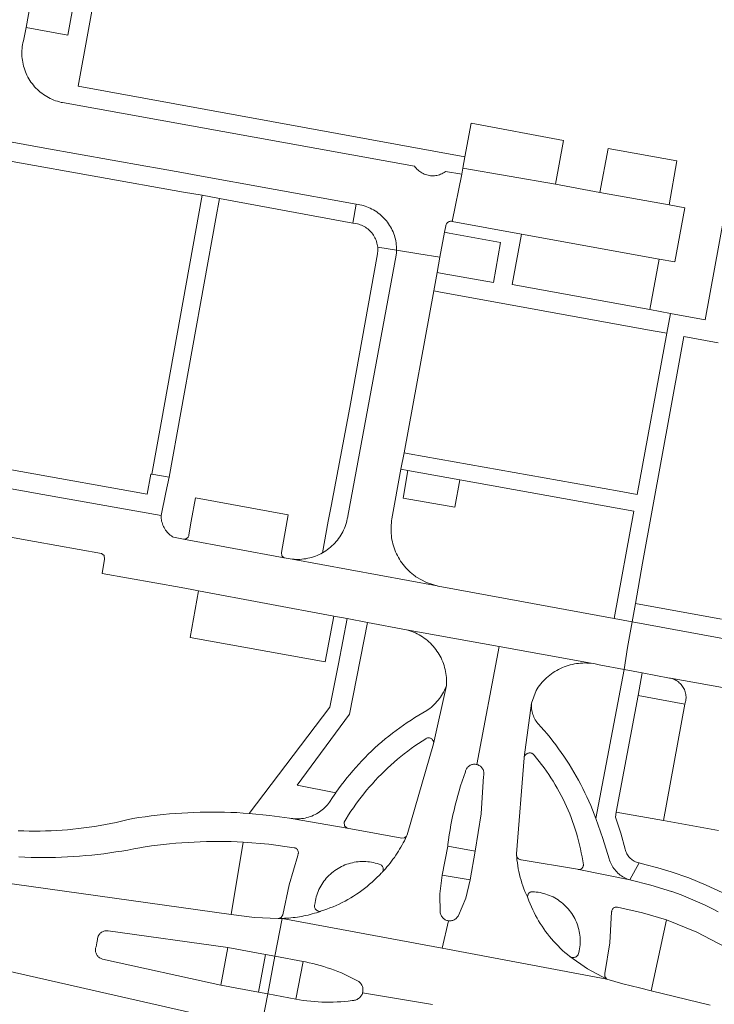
# Model space of a CAD drawing. Extents: x 146402 to 164798, y 455483 to 464134.
# Tile 223 of 256: x 157350 to 157423, y 459828 to 459930. Entities that reach past the tile are written whole.
import ezdxf

# ---------------------------------------------------------------- set-up
doc = ezdxf.new("R2010")
doc.units = 0
doc.header["$LTSCALE"] = 0.2
for name, color, linetype, lineweight in [('B-XX-VH-VERHARDING_ASFALT-GV', 252, 'CONTINUOUS', 18), ('B-XX-VH-VERHARDING_BETONSTRAATSTEEN-GV', 252, 'CONTINUOUS', 18), ('B-XX-VH-VERHARDING_TEGEL-GV', 252, 'CONTINUOUS', 18)]:
    doc.layers.add(name, color=color, linetype=linetype, lineweight=lineweight)

msp = doc.modelspace()

# ---------------------------------------------------------------- linework, layer by layer
at = {"layer": 'B-XX-VH-VERHARDING_ASFALT-GV'}
for points in [[(157400.08, 459865.124), (157390.42, 459866.88), (157390.565, 459866.84), (157390.767, 459866.778), (157390.966, 459866.708), (157391.163, 459866.63), (157391.356, 459866.545), (157391.547, 459866.453), (157391.734, 459866.353), (157391.916, 459866.247), (157392.095, 459866.133), (157392.269, 459866.014), (157392.439, 459865.887), (157392.604, 459865.754), (157392.763, 459865.615), (157392.917, 459865.471), (157393.066, 459865.32), (157393.209, 459865.164), (157393.345, 459865.003), (157393.476, 459864.836), (157393.6, 459864.665), (157393.718, 459864.489), (157393.829, 459864.309), (157393.933, 459864.125), (157394.03, 459863.937), (157394.12, 459863.745), (157394.202, 459863.551), (157394.277, 459863.353), (157394.345, 459863.152), (157394.405, 459862.95), (157394.457, 459862.745), (157394.501, 459862.538), (157394.538, 459862.329), (157394.566, 459862.12), (157394.587, 459861.909), (157394.6, 459861.698), (157394.604, 459861.487), (157394.601, 459861.275), (157394.59, 459861.064), (157393.25, 459854.97), (157390.503, 459845.505), (157390.464, 459845.424), (157390.424, 459845.343), (157390.315, 459845.114), (157390.202, 459844.887), (157390.085, 459844.662), (157389.965, 459844.44), (157389.84, 459844.219), (157389.711, 459844), (157389.579, 459843.784), (157389.443, 459843.57), (157389.303, 459843.359), (157389.159, 459843.15), (157389.012, 459842.944), (157388.862, 459842.74), (157388.707, 459842.539), (157388.549, 459842.341), (157388.388, 459842.145), (157388.223, 459841.953), (157388.055, 459841.763), (157387.923, 459841.628), (157387.884, 459841.576), (157387.834, 459841.523), (157387.595, 459841.274), (157387.35, 459841.031), (157387.099, 459840.793), (157386.843, 459840.562), (157386.582, 459840.336), (157386.315, 459840.116), (157386.043, 459839.903), (157385.767, 459839.696), (157385.486, 459839.496), (157385.2, 459839.302), (157384.91, 459839.114), (157384.615, 459838.934), (157384.317, 459838.76), (157384.015, 459838.594), (157383.708, 459838.434), (157383.398, 459838.282), (157383.085, 459838.136), (157382.769, 459837.998), (157382.449, 459837.868), (157382.126, 459837.745), (157381.801, 459837.629), (157381.473, 459837.521), (157381.464, 459837.519), (157381.258, 459837.447), (157381.041, 459837.378), (157380.824, 459837.312), (157380.605, 459837.249), (157380.385, 459837.191), (157380.164, 459837.136), (157379.942, 459837.085), (157379.72, 459837.038), (157379.496, 459836.995), (157379.272, 459836.956), (157379.048, 459836.92), (157378.822, 459836.889), (157378.597, 459836.862), (157378.37, 459836.838), (157378.144, 459836.818), (157377.917, 459836.803), (157377.689, 459836.791), (157377.462, 459836.783), (157394.154, 459833.664), (157394.804, 459836.533), (157394.715, 459836.55), (157394.629, 459836.574), (157394.545, 459836.606), (157394.464, 459836.645), (157394.387, 459836.691), (157394.315, 459836.744), (157394.247, 459836.802), (157394.185, 459836.867), (157394.13, 459836.937), (157394.08, 459837.012), (157394.038, 459837.091), (157394.002, 459837.174), (157393.974, 459837.259), (157393.954, 459837.346), (157393.901, 459839.331), (157394.161, 459841.3), (157394.731, 459844.31), (157394.75, 459844.474), (157394.817, 459844.992), (157394.891, 459845.509), (157394.973, 459846.025), (157395.064, 459846.54), (157395.162, 459847.053), (157395.268, 459847.565), (157395.381, 459848.075), (157395.503, 459848.583), (157395.632, 459849.089), (157395.769, 459849.594), (157395.914, 459850.096), (157396.066, 459850.595), (157396.226, 459851.093), (157396.394, 459851.588), (157396.569, 459852.08), (157396.587, 459852.153), (157396.615, 459852.237), (157396.651, 459852.317), (157396.694, 459852.395), (157396.743, 459852.468), (157396.799, 459852.536), (157396.861, 459852.599), (157396.928, 459852.656), (157397.001, 459852.707), (157397.077, 459852.751), (157397.157, 459852.788), (157397.241, 459852.817), (157397.326, 459852.839), (157397.413, 459852.853), (157397.501, 459852.859), (157397.59, 459852.857), (157397.677, 459852.847), (157397.764, 459852.829)], [(157409.673, 459863.38), (157400.08, 459865.124), (157397.764, 459852.829), (157397.824, 459852.812), (157397.907, 459852.781), (157397.986, 459852.742), (157398.062, 459852.697), (157398.133, 459852.645), (157398.2, 459852.587), (157398.26, 459852.522), (157398.315, 459852.453), (157398.363, 459852.379), (157398.405, 459852.301), (157398.439, 459852.22), (157398.466, 459852.135), (157398.484, 459852.049), (157398.495, 459851.962), (157398.499, 459851.873), (157398.494, 459851.785), (157398.481, 459851.698), (157398.46, 459851.612), (157398.208, 459847.686), (157397.6, 459843.8), (157397.059, 459840.81), (157396.627, 459838.892), (157395.843, 459837.089), (157395.84, 459837.084), (157395.797, 459837.005), (157395.748, 459836.931), (157395.691, 459836.861), (157395.629, 459836.797), (157395.562, 459836.738), (157395.489, 459836.686), (157395.412, 459836.641), (157395.331, 459836.602), (157395.247, 459836.571), (157395.161, 459836.548), (157395.073, 459836.532), (157394.984, 459836.525), (157394.894, 459836.525), (157394.804, 459836.533), (157394.154, 459833.664), (157411.299, 459830.46), (157409.312, 459831.53), (157407.454, 459832.81), (157407.201, 459833.016), (157406.949, 459833.231), (157406.702, 459833.452), (157406.461, 459833.679), (157406.226, 459833.912), (157405.996, 459834.15), (157405.772, 459834.394), (157405.554, 459834.643), (157405.342, 459834.897), (157405.136, 459835.157), (157404.937, 459835.421), (157404.744, 459835.69), (157404.558, 459835.964), (157404.378, 459836.242), (157404.205, 459836.524), (157404.039, 459836.81), (157403.88, 459837.1), (157403.727, 459837.394), (157403.583, 459837.692), (157403.445, 459837.993), (157403.315, 459838.297), (157403.192, 459838.605), (157403.076, 459838.915), (157403.027, 459839.018), (157402.899, 459839.3), (157402.778, 459839.585), (157402.664, 459839.874), (157402.558, 459840.165), (157402.459, 459840.459), (157402.368, 459840.756), (157402.285, 459841.054), (157402.209, 459841.355), (157402.141, 459841.657), (157402.081, 459841.962), (157402.029, 459842.267), (157401.985, 459842.574), (157401.949, 459842.882), (157401.92, 459843.191), (157401.915, 459843.274), (157401.906, 459843.307), (157401.896, 459843.371), (157401.894, 459843.436), (157401.9, 459843.5), (157402.7, 459853.54), (157402.709, 459853.606), (157403.462, 459859.224), (157403.938, 459860.554), (157404.041, 459860.717), (157404.164, 459860.898), (157404.294, 459861.073), (157404.43, 459861.245), (157404.572, 459861.411), (157404.72, 459861.571), (157404.874, 459861.726), (157405.033, 459861.876), (157405.198, 459862.019), (157405.368, 459862.157), (157405.543, 459862.288), (157405.722, 459862.412), (157405.906, 459862.53), (157406.094, 459862.641), (157406.286, 459862.745), (157406.482, 459862.842), (157406.681, 459862.932), (157406.883, 459863.014), (157407.089, 459863.089), (157407.296, 459863.156), (157407.507, 459863.216), (157407.719, 459863.268), (157407.933, 459863.312), (157408.148, 459863.349), (157408.365, 459863.377), (157408.582, 459863.398), (157408.8, 459863.41), (157409.019, 459863.415), (157409.237, 459863.411), (157409.455, 459863.4)], [(157393.25, 459854.97), (157394.59, 459861.064), (157394.547, 459860.947), (157394.47, 459860.758), (157394.386, 459860.572), (157394.295, 459860.39), (157394.197, 459860.211), (157394.092, 459860.037), (157393.98, 459859.866), (157393.861, 459859.7), (157393.736, 459859.539), (157393.605, 459859.383), (157393.468, 459859.232), (157393.324, 459859.087), (157393.176, 459858.947), (157393.022, 459858.813), (157392.863, 459858.686), (157392.699, 459858.565), (157392.53, 459858.45), (157392.116, 459858.215), (157391.705, 459857.973), (157391.299, 459857.724), (157390.898, 459857.468), (157390.5, 459857.206), (157390.107, 459856.937), (157389.718, 459856.661), (157389.334, 459856.379), (157388.955, 459856.091), (157388.581, 459855.796), (157388.212, 459855.495), (157387.848, 459855.188), (157387.489, 459854.875), (157387.136, 459854.556), (157386.788, 459854.23), (157386.445, 459853.899), (157386.108, 459853.563), (157385.777, 459853.22), (157385.451, 459852.873), (157385.132, 459852.52), (157384.818, 459852.161), (157384.511, 459851.797), (157384.209, 459851.429), (157383.914, 459851.055), (157383.625, 459850.676), (157383.343, 459850.292), (157383.067, 459849.904), (157383.048, 459849.877), (157382.714, 459849.387), (157382.39, 459848.89), (157382.289, 459848.756), (157382.173, 459848.615), (157382.051, 459848.479), (157381.923, 459848.349), (157381.789, 459848.224), (157381.65, 459848.105), (157381.506, 459847.993), (157381.358, 459847.887), (157381.204, 459847.788), (157381.047, 459847.695), (157380.886, 459847.609), (157380.721, 459847.531), (157380.552, 459847.46), (157380.381, 459847.396), (157380.207, 459847.34), (157380.031, 459847.291), (157379.853, 459847.25), (157379.674, 459847.217), (157379.493, 459847.192), (157379.311, 459847.175), (157379.128, 459847.166), (157378.946, 459847.165), (157378.763, 459847.172), (157378.581, 459847.187), (157378.4, 459847.209), (157384.224, 459846.197), (157383.958, 459846.452), (157383.921, 459846.819), (157384.14, 459847.18), (157384.384, 459847.566), (157384.634, 459847.947), (157384.891, 459848.324), (157385.155, 459848.697), (157385.424, 459849.065), (157385.701, 459849.428), (157385.983, 459849.786), (157386.272, 459850.139), (157386.567, 459850.487), (157386.869, 459850.83), (157387.176, 459851.167), (157387.488, 459851.499), (157387.807, 459851.825), (157388.132, 459852.146), (157388.462, 459852.461), (157388.797, 459852.771), (157389.138, 459853.074), (157389.484, 459853.371), (157389.835, 459853.662), (157390.191, 459853.947), (157390.553, 459854.226), (157390.919, 459854.498), (157391.29, 459854.764), (157391.665, 459855.023), (157392.045, 459855.276), (157392.429, 459855.522), (157392.443, 459855.531), (157392.5, 459855.562), (157392.561, 459855.585), (157392.625, 459855.602), (157392.69, 459855.61), (157392.755, 459855.61), (157392.82, 459855.602), (157392.884, 459855.587), (157392.945, 459855.563), (157393.003, 459855.533), (157393.056, 459855.496), (157393.105, 459855.452), (157393.148, 459855.403), (157393.185, 459855.349), (157393.215, 459855.291), (157393.238, 459855.229), (157393.253, 459855.165), (157393.26, 459855.1), (157393.259, 459855.035)], [(157403.452, 459859.073), (157403.462, 459859.224), (157402.709, 459853.606), (157402.746, 459853.703), (157402.777, 459853.763), (157402.815, 459853.818), (157402.859, 459853.869), (157402.91, 459853.915), (157402.965, 459853.954), (157403.024, 459853.986), (157403.087, 459854.011), (157403.152, 459854.028), (157403.219, 459854.038), (157403.287, 459854.04), (157403.354, 459854.033), (157403.42, 459854.019), (157403.484, 459853.997), (157403.545, 459853.968), (157403.602, 459853.931), (157403.654, 459853.889), (157403.701, 459853.84), (157403.723, 459853.814), (157403.995, 459853.489), (157404.26, 459853.159), (157404.52, 459852.824), (157404.773, 459852.485), (157405.019, 459852.14), (157405.259, 459851.791), (157405.492, 459851.438), (157405.719, 459851.08), (157405.938, 459850.718), (157406.151, 459850.351), (157406.357, 459849.981), (157406.556, 459849.607), (157406.748, 459849.23), (157406.932, 459848.848), (157407.11, 459848.464), (157407.28, 459848.076), (157407.443, 459847.685), (157407.598, 459847.291), (157407.746, 459846.894), (157407.886, 459846.494), (157408.019, 459846.092), (157408.144, 459845.687), (157408.262, 459845.28), (157408.371, 459844.871), (157408.473, 459844.46), (157408.567, 459844.047), (157408.654, 459843.633), (157408.733, 459843.216), (157408.803, 459842.799), (157408.866, 459842.38), (157408.867, 459842.37), (157408.868, 459842.31), (157408.861, 459842.25), (157408.846, 459842.192), (157408.823, 459842.136), (157408.793, 459842.084), (157408.757, 459842.036), (157408.714, 459841.993), (157408.667, 459841.957), (157408.615, 459841.926), (157408.559, 459841.903), (157408.501, 459841.888), (157408.441, 459841.881), (157408.395, 459841.88), (157413.714, 459840.798), (157413.567, 459840.847), (157413.417, 459840.906), (157413.27, 459840.972), (157413.127, 459841.045), (157412.987, 459841.126), (157412.851, 459841.213), (157412.72, 459841.306), (157412.594, 459841.407), (157412.473, 459841.513), (157412.357, 459841.625), (157412.247, 459841.743), (157412.143, 459841.866), (157412.045, 459841.994), (157411.954, 459842.127), (157411.869, 459842.264), (157411.791, 459842.405), (157411.721, 459842.55), (157411.657, 459842.698), (157411.601, 459842.849), (157411.553, 459843.003), (157410.904, 459845.114), (157410.18, 459847.2), (157410.008, 459847.656), (157409.829, 459848.109), (157409.642, 459848.559), (157409.448, 459849.006), (157409.247, 459849.45), (157409.038, 459849.89), (157408.823, 459850.327), (157408.6, 459850.76), (157408.37, 459851.19), (157408.133, 459851.615), (157407.889, 459852.037), (157407.638, 459852.455), (157407.38, 459852.868), (157407.116, 459853.278), (157406.844, 459853.683), (157406.567, 459854.083), (157406.282, 459854.479), (157405.992, 459854.87), (157405.694, 459855.256), (157405.391, 459855.637), (157405.081, 459856.013), (157404.766, 459856.384), (157404.444, 459856.75), (157404.192, 459857.028), (157404.118, 459857.113), (157404.023, 459857.232), (157403.936, 459857.355), (157403.855, 459857.483), (157403.781, 459857.614), (157403.713, 459857.75), (157403.654, 459857.889), (157403.601, 459858.031), (157403.556, 459858.175), (157403.519, 459858.322), (157403.49, 459858.47), (157403.468, 459858.62), (157403.455, 459858.771), (157403.449, 459858.922)], [(157397.6, 459843.8), (157394.731, 459844.31), (157394.161, 459841.3), (157397.059, 459840.81)], [(157375.73, 459833.03), (157371.79, 459833.74), (157371.06, 459829.82), (157374.98, 459829.09)], [(157379.648, 459832.292), (157376.71, 459832.84), (157375.96, 459828.91), (157378.88, 459828.351)]]:
    msp.add_lwpolyline(points, close=True, dxfattribs=at)
for points in [[(157350.008, 459843.198), (157350.642, 459843.17), (157351.275, 459843.15), (157351.909, 459843.137), (157352.543, 459843.133), (157353.177, 459843.137), (157353.811, 459843.149), (157354.445, 459843.169), (157355.078, 459843.197), (157355.711, 459843.233), (157356.343, 459843.277), (157356.975, 459843.329), (157357.606, 459843.389), (157358.237, 459843.456), (157358.866, 459843.532), (157359.495, 459843.616), (157360.122, 459843.707), (157360.748, 459843.807), (157361.373, 459843.914), (157361.996, 459844.03), (157362.618, 459844.153), (157362.75, 459844.18), (157363.188, 459844.247), (157363.823, 459844.337), (157364.458, 459844.42), (157365.094, 459844.494), (157365.731, 459844.56), (157366.369, 459844.619), (157367.008, 459844.669), (157367.647, 459844.712), (157368.286, 459844.746), (157368.927, 459844.773), (157369.567, 459844.791), (157370.207, 459844.802), (157370.848, 459844.804), (157371.488, 459844.799), (157372.129, 459844.785), (157372.769, 459844.764), (157373.409, 459844.734), (157376.072, 459844.514), (157378.72, 459844.157), (157378.748, 459844.15), (157378.811, 459844.128), (157378.87, 459844.099), (157378.926, 459844.062), (157378.977, 459844.02), (157379.023, 459843.971), (157379.062, 459843.917), (157379.095, 459843.859), (157379.12, 459843.798), (157379.138, 459843.734), (157379.148, 459843.668), (157379.151, 459843.602), (157379.145, 459843.535), (157379.131, 459843.47), (157379.11, 459843.407), (157379.081, 459843.347), (157378.204, 459840.276), (157377.515, 459837.158), (157377.358, 459836.88), (157377.055, 459836.779), (157377.259, 459836.779), (157377.462, 459836.783), (157377.689, 459836.791), (157377.917, 459836.803), (157378.144, 459836.818), (157378.37, 459836.838), (157378.597, 459836.862), (157378.822, 459836.889), (157379.048, 459836.92), (157379.272, 459836.956), (157379.496, 459836.995), (157379.72, 459837.038), (157379.942, 459837.085), (157380.164, 459837.136), (157380.385, 459837.191), (157380.605, 459837.249), (157380.824, 459837.312), (157381.041, 459837.378), (157381.258, 459837.447), (157381.464, 459837.519), (157381.42, 459837.515), (157381.354, 459837.514), (157381.288, 459837.521), (157381.224, 459837.537), (157381.163, 459837.56), (157381.104, 459837.59), (157381.049, 459837.627), (157381, 459837.67), (157380.956, 459837.72), (157380.918, 459837.773), (157380.887, 459837.832), (157380.864, 459837.893), (157380.848, 459837.957), (157380.84, 459838.023), (157380.839, 459838.089), (157380.847, 459838.154), (157380.863, 459838.218), (157380.865, 459838.238), (157380.893, 459838.438), (157380.928, 459838.636), (157380.971, 459838.833), (157381.022, 459839.028), (157381.081, 459839.22), (157381.147, 459839.411), (157381.221, 459839.598), (157381.302, 459839.782), (157381.39, 459839.964), (157381.486, 459840.141), (157381.588, 459840.314), (157381.697, 459840.483), (157381.813, 459840.648), (157381.935, 459840.808), (157382.064, 459840.963), (157382.199, 459841.113), (157382.339, 459841.257), (157382.485, 459841.396), (157382.637, 459841.528), (157382.793, 459841.655), (157382.955, 459841.775), (157383.121, 459841.889), (157383.292, 459841.996), (157383.466, 459842.096), (157383.645, 459842.19), (157383.827, 459842.276), (157384.012, 459842.354), (157384.201, 459842.426), (157384.392, 459842.49), (157384.585, 459842.546), (157384.781, 459842.594), (157384.978, 459842.635), (157385.177, 459842.667), (157385.376, 459842.692), (157385.577, 459842.709), (157385.778, 459842.718), (157385.98, 459842.719), (157386.181, 459842.712), (157386.382, 459842.697), (157386.582, 459842.674), (157386.781, 459842.643), (157386.979, 459842.604), (157387.174, 459842.557), (157387.368, 459842.503), (157387.56, 459842.441), (157387.749, 459842.371), (157387.76, 459842.364), (157387.813, 459842.327), (157387.861, 459842.284), (157387.903, 459842.235), (157387.939, 459842.181), (157387.968, 459842.123), (157387.99, 459842.062), (157388.004, 459841.999), (157388.01, 459841.934), (157388.008, 459841.87), (157387.998, 459841.806), (157387.981, 459841.743), (157387.955, 459841.684), (157387.923, 459841.628), (157388.055, 459841.763), (157388.223, 459841.953), (157388.388, 459842.145), (157388.549, 459842.341), (157388.707, 459842.539), (157388.862, 459842.74), (157389.012, 459842.944), (157389.159, 459843.15), (157389.303, 459843.359), (157389.443, 459843.57), (157389.579, 459843.784), (157389.711, 459844), (157389.84, 459844.219), (157389.965, 459844.44), (157390.085, 459844.662), (157390.202, 459844.887), (157390.315, 459845.114), (157390.424, 459845.343), (157390.205, 459845.174), (157389.93, 459845.147), (157384.224, 459846.197), (157378.4, 459847.209), (157378.22, 459847.24), (157376.125, 459847.527), (157374.02, 459847.729), (157373.381, 459847.773), (157372.742, 459847.808), (157372.102, 459847.836), (157371.462, 459847.856), (157370.822, 459847.868), (157370.182, 459847.871), (157369.542, 459847.867), (157368.902, 459847.855), (157368.262, 459847.834), (157367.622, 459847.806), (157366.983, 459847.77), (157366.344, 459847.726), (157365.706, 459847.674), (157365.069, 459847.613), (157364.432, 459847.545), (157363.797, 459847.469), (157363.162, 459847.385), (157362.528, 459847.293), (157361.896, 459847.193), (157361.75, 459847.169), (157361.259, 459847.046), (157360.704, 459846.915), (157360.148, 459846.791), (157359.589, 459846.676), (157359.029, 459846.568), (157358.467, 459846.468), (157357.905, 459846.376), (157357.34, 459846.291), (157356.775, 459846.215), (157356.209, 459846.147), (157355.642, 459846.086), (157355.074, 459846.034), (157354.505, 459845.99), (157353.936, 459845.953), (157353.366, 459845.924), (157352.796, 459845.904), (157352.226, 459845.891), (157351.656, 459845.887), (157351.085, 459845.891), (157350.515, 459845.902), (157349.945, 459845.922)], [(157422.931, 459837.484), (157422.461, 459837.727), (157421.987, 459837.963), (157421.509, 459838.192), (157421.028, 459838.413), (157420.544, 459838.628), (157420.057, 459838.835), (157419.566, 459839.034), (157419.073, 459839.227), (157418.576, 459839.411), (157418.077, 459839.589), (157418.07, 459839.591), (157415.911, 459840.262), (157413.714, 459840.798), (157408.395, 459841.88), (157408.381, 459841.881), (157408.321, 459841.89), (157408.263, 459841.906), (157402.367, 459842.897), (157402.354, 459842.898), (157402.291, 459842.91), (157402.229, 459842.93), (157402.17, 459842.957), (157402.115, 459842.99), (157402.065, 459843.031), (157402.02, 459843.077), (157401.981, 459843.129), (157401.948, 459843.185), (157401.923, 459843.245), (157401.915, 459843.274), (157401.92, 459843.191), (157401.949, 459842.882), (157401.985, 459842.574), (157402.029, 459842.267), (157402.081, 459841.962), (157402.141, 459841.657), (157402.209, 459841.355), (157402.285, 459841.054), (157402.368, 459840.756), (157402.459, 459840.459), (157402.558, 459840.165), (157402.664, 459839.874), (157402.778, 459839.585), (157402.899, 459839.3), (157403.027, 459839.018), (157403.076, 459838.915), (157403.07, 459838.933), (157403.056, 459838.994), (157403.05, 459839.057), (157403.052, 459839.12), (157403.062, 459839.181), (157403.079, 459839.242), (157403.104, 459839.299), (157403.137, 459839.353), (157403.175, 459839.402), (157403.22, 459839.446), (157403.27, 459839.484), (157403.324, 459839.515), (157403.382, 459839.539), (157403.443, 459839.556), (157403.505, 459839.565), (157403.568, 459839.565), (157403.63, 459839.558), (157403.762, 459839.55), (157403.964, 459839.532), (157404.165, 459839.506), (157404.365, 459839.471), (157404.563, 459839.429), (157404.759, 459839.379), (157404.954, 459839.322), (157405.146, 459839.256), (157405.335, 459839.184), (157405.521, 459839.103), (157405.704, 459839.016), (157405.883, 459838.921), (157406.059, 459838.82), (157406.23, 459838.711), (157406.397, 459838.596), (157406.56, 459838.475), (157406.717, 459838.347), (157406.869, 459838.213), (157407.016, 459838.073), (157407.157, 459837.927), (157407.292, 459837.776), (157407.421, 459837.62), (157407.544, 459837.459), (157407.661, 459837.293), (157407.771, 459837.122), (157407.874, 459836.947), (157407.97, 459836.769), (157408.059, 459836.587), (157408.14, 459836.401), (157408.215, 459836.212), (157408.282, 459836.021), (157408.341, 459835.827), (157408.392, 459835.631), (157408.436, 459835.433), (157408.472, 459835.233), (157408.5, 459835.032), (157408.52, 459834.831), (157408.532, 459834.628), (157408.536, 459834.426), (157408.532, 459834.223), (157408.52, 459834.02), (157408.5, 459833.819), (157408.473, 459833.618), (157408.437, 459833.418), (157408.393, 459833.22), (157408.342, 459833.024), (157408.312, 459832.972), (157408.27, 459832.916), (157408.223, 459832.865), (157408.17, 459832.82), (157408.112, 459832.782), (157408.05, 459832.75), (157407.985, 459832.725), (157407.917, 459832.709), (157407.848, 459832.7), (157407.779, 459832.699), (157407.709, 459832.706), (157407.642, 459832.72), (157407.576, 459832.743), (157407.513, 459832.773), (157407.454, 459832.81), (157409.312, 459831.53), (157411.299, 459830.46), (157411.112, 459830.714), (157411.121, 459831.03), (157411.628, 459834.232), (157411.82, 459837.469), (157411.821, 459837.491), (157411.827, 459837.554), (157411.842, 459837.616), (157411.864, 459837.675), (157411.894, 459837.731), (157411.93, 459837.782), (157411.973, 459837.829), (157412.021, 459837.87), (157412.074, 459837.904), (157412.131, 459837.932), (157412.191, 459837.952), (157412.253, 459837.964), (157412.316, 459837.969), (157412.379, 459837.965), (157412.441, 459837.954), (157415.019, 459837.375), (157417.551, 459836.617), (157420.688, 459835.359), (157423.681, 459833.791)], [(157375.214, 459825), (157375.96, 459828.91), (157374.98, 459829.09), (157371.06, 459829.82), (157358.743, 459832.543), (157358.665, 459832.563), (157358.583, 459832.593), (157358.504, 459832.63), (157358.428, 459832.674), (157358.357, 459832.725), (157358.29, 459832.783), (157358.229, 459832.846), (157358.175, 459832.914), (157358.126, 459832.987), (157358.085, 459833.064), (157358.05, 459833.145), (157358.024, 459833.228), (157358.004, 459833.313), (157357.993, 459833.4), (157357.99, 459833.488), (157357.995, 459833.575), (157358.007, 459833.662), (157358.028, 459833.747), (157358.056, 459833.83), (157358.132, 459834.246), (157358.191, 459834.568), (157358.194, 459834.601), (157358.206, 459834.689), (157358.226, 459834.776), (157358.254, 459834.86), (157358.29, 459834.942), (157358.332, 459835.02), (157358.381, 459835.094), (157358.437, 459835.164), (157358.499, 459835.228), (157358.567, 459835.286), (157358.639, 459835.338), (157358.716, 459835.383), (157358.796, 459835.422), (157358.88, 459835.453), (157358.966, 459835.476), (157359.054, 459835.491), (157359.142, 459835.499), (157359.231, 459835.498), (157359.32, 459835.49), (157371.79, 459833.74), (157375.73, 459833.03), (157376.71, 459832.84), (157377.462, 459836.783), (157377.259, 459836.779), (157377.055, 459836.779), (157374.594, 459836.891), (157372.15, 459837.2), (157340.816, 459841.567)], [(157422.085, 459827.747), (157415.926, 459829.241), (157414.713, 459829.532), (157412.999, 459829.971), (157411.299, 459830.46), (157394.154, 459833.664), (157377.462, 459836.783), (157376.71, 459832.84), (157379.648, 459832.292), (157379.89, 459832.245), (157380.274, 459832.164), (157380.656, 459832.076), (157381.036, 459831.979), (157381.414, 459831.875), (157381.791, 459831.763), (157382.164, 459831.644), (157382.535, 459831.516), (157382.904, 459831.382), (157383.27, 459831.24), (157383.632, 459831.09), (157383.992, 459830.933), (157384.348, 459830.769), (157384.701, 459830.597), (157385.05, 459830.419), (157385.396, 459830.233), (157385.455, 459830.191), (157385.527, 459830.131), (157385.594, 459830.065), (157385.655, 459829.994), (157385.709, 459829.918), (157385.757, 459829.837), (157385.798, 459829.753), (157385.831, 459829.666), (157385.857, 459829.576), (157385.875, 459829.484), (157385.885, 459829.391), (157385.887, 459829.297), (157385.881, 459829.204), (157385.868, 459829.111), (157385.846, 459829.02), (157393.15, 459827.818)], [(157333.32, 459834.812), (157370.32, 459826.4)], [(157393.15, 459827.818), (157385.846, 459829.02), (157385.824, 459828.951), (157385.789, 459828.864), (157385.747, 459828.78), (157385.697, 459828.701), (157385.641, 459828.626), (157385.579, 459828.555), (157385.512, 459828.491), (157385.438, 459828.432), (157385.361, 459828.38), (157385.279, 459828.335), (157385.193, 459828.297), (157385.105, 459828.266), (157385.014, 459828.243), (157384.921, 459828.228), (157384.828, 459828.221), (157384.744, 459828.21), (157384.354, 459828.163), (157383.964, 459828.125), (157383.572, 459828.095), (157383.18, 459828.072), (157382.788, 459828.057), (157382.396, 459828.051), (157382.003, 459828.052), (157381.61, 459828.062), (157381.218, 459828.079), (157380.826, 459828.105), (157380.435, 459828.138), (157380.045, 459828.179), (157379.655, 459828.229), (157379.267, 459828.286), (157378.88, 459828.351), (157375.96, 459828.91), (157375.214, 459825)]]:
    msp.add_lwpolyline(points, dxfattribs=at)
at = {"layer": 'B-XX-VH-VERHARDING_BETONSTRAATSTEEN-GV'}
for points in [[(157346.81, 459918.17), (157352.72, 459917.1), (157363.25, 459915.22), (157364.46, 459915.01), (157367.39, 459914.49), (157368.29, 459914.3), (157385.174, 459911.249), (157385.78, 459911.14), (157385.925, 459911.102), (157386.111, 459911.045), (157386.295, 459910.981), (157386.476, 459910.91), (157386.655, 459910.831), (157386.829, 459910.745), (157387, 459910.652), (157387.167, 459910.552), (157387.33, 459910.445), (157387.488, 459910.331), (157387.642, 459910.211), (157387.79, 459910.085), (157387.933, 459909.953), (157388.071, 459909.815), (157388.203, 459909.672), (157388.329, 459909.523), (157388.448, 459909.369), (157388.561, 459909.211), (157388.668, 459909.048), (157388.768, 459908.88), (157388.861, 459908.709), (157388.946, 459908.534), (157389.025, 459908.356), (157389.096, 459908.175), (157389.16, 459907.99), (157389.216, 459907.804), (157389.264, 459907.615), (157389.304, 459907.425), (157389.337, 459907.233), (157389.362, 459907.039), (157389.378, 459906.845), (157389.387, 459906.651), (157389.388, 459906.456), (157391.723, 459906.084), (157393.919, 459905.735), (157394.4, 459908.35), (157394.518, 459908.996), (157394.52, 459909.01), (157394.533, 459909.075), (157394.553, 459909.138), (157394.581, 459909.197), (157394.616, 459909.253), (157394.658, 459909.304), (157394.705, 459909.35), (157394.758, 459909.39), (157394.815, 459909.423), (157394.875, 459909.449), (157394.939, 459909.467), (157395.004, 459909.478), (157395.07, 459909.481), (157395.135, 459909.475), (157395.2, 459909.462), (157396.194, 459914.37), (157394.485, 459914.651), (157394.46, 459914.633), (157394.348, 459914.559), (157394.232, 459914.491), (157394.112, 459914.43), (157393.989, 459914.377), (157393.863, 459914.331), (157393.734, 459914.293), (157393.603, 459914.262), (157393.47, 459914.239), (157393.337, 459914.224), (157393.203, 459914.217), (157393.068, 459914.218), (157392.934, 459914.227), (157392.801, 459914.244), (157392.669, 459914.269), (157392.538, 459914.302), (157392.41, 459914.343), (157392.285, 459914.391), (157392.162, 459914.446), (157392.043, 459914.508), (157391.928, 459914.578), (157391.817, 459914.654), (157391.711, 459914.737), (157391.611, 459914.826), (157391.515, 459914.92), (157391.426, 459915.021), (157391.342, 459915.126), (157391.265, 459915.236), (157354.56, 459921.85), (157354.434, 459921.876), (157354.234, 459921.925), (157354.037, 459921.981), (157353.843, 459922.044), (157353.65, 459922.115), (157353.461, 459922.194), (157353.275, 459922.28), (157353.093, 459922.373), (157352.914, 459922.473), (157352.739, 459922.58), (157352.569, 459922.694), (157352.403, 459922.815), (157352.242, 459922.942), (157352.086, 459923.074), (157351.935, 459923.214), (157351.79, 459923.358), (157351.651, 459923.508), (157351.517, 459923.664), (157351.39, 459923.825), (157351.269, 459923.99), (157351.155, 459924.161), (157351.048, 459924.335), (157350.947, 459924.513), (157350.853, 459924.696), (157350.767, 459924.881), (157350.688, 459925.071), (157350.616, 459925.263), (157350.552, 459925.457), (157350.496, 459925.654), (157350.447, 459925.853), (157350.406, 459926.054), (157350.373, 459926.256), (157350.348, 459926.46), (157350.33, 459926.664), (157350.321, 459926.869), (157350.32, 459927.074), (157350.327, 459927.278), (157350.342, 459927.483), (157350.364, 459927.687), (157350.395, 459927.889), (157350.434, 459928.09), (157350.48, 459928.29), (157350.77, 459929.69), (157354.28, 459949.34)], [(157332.45, 459879.55), (157351.62, 459876.1), (157358.609, 459874.831), (157358.888, 459874.609), (157358.952, 459874.258), (157358.68, 459872.76), (157366.917, 459871.276), (157368.037, 459871.075), (157368.724, 459870.952), (157382.845, 459868.309), (157384.256, 459868.043), (157386.349, 459867.648), (157390.42, 459866.88), (157400.08, 459865.124), (157409.673, 459863.38), (157410.096, 459863.319), (157410.514, 459863.227), (157413.12, 459862.75), (157413.454, 459865.032), (157413.942, 459867.714), (157412.093, 459868.054), (157393.73, 459871.43), (157393.693, 459871.437), (157393.626, 459871.45), (157378.507, 459874.244), (157378.493, 459874.246), (157378.288, 459874.271), (157378.084, 459874.305), (157377.882, 459874.346), (157377.682, 459874.395), (157367.185, 459876.337), (157366.13, 459876.52), (157366.032, 459876.58), (157365.913, 459876.662), (157365.798, 459876.751), (157365.688, 459876.846), (157365.584, 459876.946), (157365.485, 459877.053), (157365.392, 459877.164), (157365.306, 459877.281), (157365.226, 459877.402), (157365.153, 459877.527), (157365.087, 459877.656), (157365.028, 459877.789), (157364.977, 459877.924), (157364.933, 459878.062), (157364.897, 459878.203), (157364.869, 459878.345), (157364.848, 459878.489), (157364.835, 459878.633), (157364.831, 459878.778), (157352.51, 459880.98), (157333.38, 459884.41)], [(157433.405, 459864.135), (157413.942, 459867.714), (157413.454, 459865.032), (157413.12, 459862.75), (157415.01, 459862.39), (157417.863, 459861.849), (157417.944, 459861.834), (157427.813, 459860.048)], [(157427.813, 459860.048), (157417.944, 459861.834), (157417.968, 459861.828), (157418.093, 459861.795), (157418.215, 459861.754), (157418.334, 459861.706), (157418.451, 459861.651), (157418.563, 459861.589), (157418.672, 459861.519), (157418.776, 459861.443), (157418.875, 459861.361), (157418.968, 459861.273), (157419.056, 459861.179), (157419.139, 459861.08), (157419.214, 459860.976), (157419.284, 459860.867), (157419.346, 459860.755), (157419.401, 459860.638), (157419.449, 459860.519), (157419.489, 459860.396), (157419.522, 459860.272), (157419.547, 459860.146), (157419.564, 459860.018), (157419.573, 459859.89), (157419.574, 459859.761), (157419.567, 459859.632), (157419.552, 459859.505), (157419.529, 459859.378), (157419.498, 459859.253), (157419.46, 459859.13), (157417.231, 459846.974), (157422.961, 459845.934)]]:
    msp.add_lwpolyline(points, dxfattribs=at)
for points in [[(157358.7, 459948.51), (157354.28, 459949.34), (157350.77, 459929.69), (157355.13, 459928.87)], [(157406.79, 459917.9), (157397.16, 459919.7), (157396.526, 459916.201), (157396.312, 459915.021), (157405.95, 459913.35)], [(157418.63, 459915.76), (157411.47, 459917.07), (157410.6, 459912.48), (157417.8, 459911.18)], [(157405.95, 459913.35), (157396.312, 459915.021), (157396.194, 459914.37), (157395.2, 459909.462), (157402.42, 459908.13), (157416.78, 459905.52), (157418.39, 459905.25), (157419.45, 459910.88), (157417.8, 459911.18), (157410.6, 459912.48)], [(157385.78, 459911.14), (157385.174, 459911.249), (157384.847, 459909.287), (157385.321, 459909.2), (157385.465, 459909.16), (157385.607, 459909.113), (157385.746, 459909.059), (157385.881, 459908.997), (157386.013, 459908.928), (157386.142, 459908.852), (157386.266, 459908.769), (157386.385, 459908.68), (157386.499, 459908.584), (157386.609, 459908.482), (157386.712, 459908.375), (157386.81, 459908.262), (157386.901, 459908.144), (157386.986, 459908.022), (157387.064, 459907.895), (157387.136, 459907.764), (157387.2, 459907.63), (157387.257, 459907.492), (157387.306, 459907.351), (157387.348, 459907.208), (157387.382, 459907.063), (157387.409, 459906.916), (157387.427, 459906.768), (157389.388, 459906.456), (157389.387, 459906.651), (157389.378, 459906.845), (157389.362, 459907.039), (157389.337, 459907.233), (157389.304, 459907.425), (157389.264, 459907.615), (157389.216, 459907.804), (157389.16, 459907.99), (157389.096, 459908.175), (157389.025, 459908.356), (157388.946, 459908.534), (157388.861, 459908.709), (157388.768, 459908.88), (157388.668, 459909.048), (157388.561, 459909.211), (157388.448, 459909.369), (157388.329, 459909.523), (157388.203, 459909.672), (157388.071, 459909.815), (157387.933, 459909.953), (157387.79, 459910.085), (157387.642, 459910.211), (157387.488, 459910.331), (157387.33, 459910.445), (157387.167, 459910.552), (157387, 459910.652), (157386.829, 459910.745), (157386.655, 459910.831), (157386.476, 459910.91), (157386.295, 459910.981), (157386.111, 459911.045), (157385.925, 459911.102)], [(157416.78, 459905.52), (157402.42, 459908.13), (157401.46, 459902.88), (157415.8, 459900.26)], [(157391.723, 459906.084), (157389.388, 459906.456), (157389.376, 459906.192), (157389.35, 459905.93), (157384.303, 459878.719), (157384.293, 459878.657), (157384.255, 459878.454), (157384.209, 459878.253), (157384.155, 459878.054), (157384.094, 459877.856), (157384.025, 459877.662), (157383.948, 459877.47), (157383.865, 459877.282), (157383.773, 459877.097), (157383.675, 459876.915), (157383.57, 459876.737), (157383.458, 459876.564), (157383.34, 459876.395), (157383.215, 459876.231), (157383.083, 459876.072), (157382.946, 459875.918), (157382.803, 459875.769), (157382.654, 459875.626), (157382.5, 459875.489), (157382.34, 459875.358), (157382.176, 459875.234), (157382.006, 459875.115), (157381.833, 459875.004), (157381.655, 459874.899), (157381.492, 459874.811), (157381.306, 459874.72), (157381.118, 459874.636), (157380.926, 459874.559), (157380.732, 459874.49), (157380.535, 459874.429), (157380.336, 459874.375), (157380.135, 459874.329), (157379.932, 459874.291), (157379.728, 459874.26), (157379.523, 459874.238), (157379.317, 459874.223), (157379.111, 459874.217), (157378.905, 459874.219), (157378.698, 459874.228), (157378.507, 459874.244), (157393.626, 459871.45), (157393.693, 459871.437), (157393.73, 459871.43), (157392.515, 459871.796), (157391.403, 459872.408), (157391.328, 459872.461), (157391.152, 459872.593), (157390.981, 459872.731), (157390.815, 459872.875), (157390.654, 459873.025), (157390.499, 459873.181), (157390.349, 459873.343), (157390.206, 459873.51), (157390.068, 459873.681), (157389.937, 459873.858), (157389.813, 459874.04), (157389.695, 459874.225), (157389.584, 459874.416), (157389.48, 459874.609), (157389.383, 459874.807), (157389.294, 459875.008), (157389.211, 459875.212), (157389.137, 459875.419), (157389.069, 459875.628), (157389.01, 459875.84), (157388.958, 459876.054), (157388.914, 459876.27), (157388.878, 459876.487), (157388.85, 459876.705), (157388.829, 459876.924), (157388.817, 459877.144), (157388.813, 459877.364), (157388.817, 459877.584), (157388.828, 459877.803), (157388.848, 459878.023), (157388.876, 459878.241), (157388.911, 459878.458), (157389.85, 459883.61), (157390.167, 459885.333), (157393.272, 459902.221), (157393.624, 459904.13), (157393.919, 459905.735)], [(157395.986, 459882.506), (157390.579, 459883.479), (157390.065, 459880.618), (157395.471, 459879.653)], [(157378.09, 459878.88), (157368.41, 459880.62), (157367.988, 459878.214), (157367.735, 459876.767), (157367.729, 459876.718), (157367.714, 459876.659), (157367.692, 459876.602), (157367.662, 459876.548), (157367.626, 459876.498), (157367.583, 459876.454), (157367.536, 459876.416), (157367.483, 459876.384), (157367.427, 459876.359), (157367.368, 459876.342), (157367.307, 459876.332), (157367.246, 459876.331), (157367.185, 459876.337), (157377.682, 459874.395), (157377.443, 459874.606), (157377.403, 459874.922)], [(157382.845, 459868.309), (157368.724, 459870.952), (157367.855, 459866.084), (157381.962, 459863.529)], [(157419.46, 459859.13), (157414.569, 459860.028), (157412.306, 459847.868), (157417.231, 459846.974)], [(157397.59, 459852.857), (157397.501, 459852.859), (157397.413, 459852.853), (157397.326, 459852.839), (157397.241, 459852.817), (157397.157, 459852.788), (157397.077, 459852.751), (157397.001, 459852.707), (157396.928, 459852.656), (157396.861, 459852.599), (157396.799, 459852.536), (157396.743, 459852.468), (157396.694, 459852.395), (157396.651, 459852.317), (157396.615, 459852.237), (157396.587, 459852.153), (157396.569, 459852.08), (157396.394, 459851.588), (157396.226, 459851.093), (157396.066, 459850.595), (157395.914, 459850.096), (157395.769, 459849.594), (157395.632, 459849.089), (157395.503, 459848.583), (157395.381, 459848.075), (157395.268, 459847.565), (157395.162, 459847.053), (157395.064, 459846.54), (157394.973, 459846.025), (157394.891, 459845.509), (157394.817, 459844.992), (157394.75, 459844.474), (157394.731, 459844.31), (157397.6, 459843.8), (157398.208, 459847.686), (157398.46, 459851.612), (157398.481, 459851.698), (157398.494, 459851.785), (157398.499, 459851.873), (157398.495, 459851.962), (157398.484, 459852.049), (157398.466, 459852.135), (157398.439, 459852.22), (157398.405, 459852.301), (157398.363, 459852.379), (157398.315, 459852.453), (157398.26, 459852.522), (157398.2, 459852.587), (157398.133, 459852.645), (157398.062, 459852.697), (157397.986, 459852.742), (157397.907, 459852.781), (157397.824, 459852.812), (157397.764, 459852.829), (157397.677, 459852.847)], [(157386.181, 459842.712), (157385.98, 459842.719), (157385.778, 459842.718), (157385.577, 459842.709), (157385.376, 459842.692), (157385.177, 459842.667), (157384.978, 459842.635), (157384.781, 459842.594), (157384.585, 459842.546), (157384.392, 459842.49), (157384.201, 459842.426), (157384.012, 459842.354), (157383.827, 459842.276), (157383.645, 459842.19), (157383.466, 459842.096), (157383.292, 459841.996), (157383.121, 459841.889), (157382.955, 459841.775), (157382.793, 459841.655), (157382.637, 459841.528), (157382.485, 459841.396), (157382.339, 459841.257), (157382.199, 459841.113), (157382.064, 459840.963), (157381.935, 459840.808), (157381.813, 459840.648), (157381.697, 459840.483), (157381.588, 459840.314), (157381.486, 459840.141), (157381.39, 459839.964), (157381.302, 459839.782), (157381.221, 459839.598), (157381.147, 459839.411), (157381.081, 459839.22), (157381.022, 459839.028), (157380.971, 459838.833), (157380.928, 459838.636), (157380.893, 459838.438), (157380.865, 459838.238), (157380.863, 459838.218), (157380.847, 459838.154), (157380.839, 459838.089), (157380.84, 459838.023), (157380.848, 459837.957), (157380.864, 459837.893), (157380.887, 459837.832), (157380.918, 459837.773), (157380.956, 459837.72), (157381, 459837.67), (157381.049, 459837.627), (157381.104, 459837.59), (157381.163, 459837.56), (157381.224, 459837.537), (157381.288, 459837.521), (157381.354, 459837.514), (157381.42, 459837.515), (157381.464, 459837.519), (157381.473, 459837.521), (157381.801, 459837.629), (157382.126, 459837.745), (157382.449, 459837.868), (157382.769, 459837.998), (157383.085, 459838.136), (157383.398, 459838.282), (157383.708, 459838.434), (157384.015, 459838.594), (157384.317, 459838.76), (157384.615, 459838.934), (157384.91, 459839.114), (157385.2, 459839.302), (157385.486, 459839.496), (157385.767, 459839.696), (157386.043, 459839.903), (157386.315, 459840.116), (157386.582, 459840.336), (157386.843, 459840.562), (157387.099, 459840.793), (157387.35, 459841.031), (157387.595, 459841.274), (157387.834, 459841.523), (157387.884, 459841.576), (157387.923, 459841.628), (157387.955, 459841.684), (157387.981, 459841.743), (157387.998, 459841.806), (157388.008, 459841.87), (157388.01, 459841.934), (157388.004, 459841.999), (157387.99, 459842.062), (157387.968, 459842.123), (157387.939, 459842.181), (157387.903, 459842.235), (157387.861, 459842.284), (157387.813, 459842.327), (157387.76, 459842.364), (157387.749, 459842.371), (157387.56, 459842.441), (157387.368, 459842.503), (157387.174, 459842.557), (157386.979, 459842.604), (157386.781, 459842.643), (157386.582, 459842.674), (157386.382, 459842.697)], [(157397.059, 459840.81), (157394.161, 459841.3), (157393.901, 459839.331), (157393.954, 459837.346), (157393.974, 459837.259), (157394.002, 459837.174), (157394.038, 459837.091), (157394.08, 459837.012), (157394.13, 459836.937), (157394.185, 459836.867), (157394.247, 459836.802), (157394.315, 459836.744), (157394.387, 459836.691), (157394.464, 459836.645), (157394.545, 459836.606), (157394.629, 459836.574), (157394.715, 459836.55), (157394.804, 459836.533), (157394.894, 459836.525), (157394.984, 459836.525), (157395.073, 459836.532), (157395.161, 459836.548), (157395.247, 459836.571), (157395.331, 459836.602), (157395.412, 459836.641), (157395.489, 459836.686), (157395.562, 459836.738), (157395.629, 459836.797), (157395.691, 459836.861), (157395.748, 459836.931), (157395.797, 459837.005), (157395.84, 459837.084), (157395.843, 459837.089), (157396.627, 459838.892)], [(157403.63, 459839.558), (157403.568, 459839.565), (157403.505, 459839.565), (157403.443, 459839.556), (157403.382, 459839.539), (157403.324, 459839.515), (157403.27, 459839.484), (157403.22, 459839.446), (157403.175, 459839.402), (157403.137, 459839.353), (157403.104, 459839.299), (157403.079, 459839.242), (157403.062, 459839.181), (157403.052, 459839.12), (157403.05, 459839.057), (157403.056, 459838.994), (157403.07, 459838.933), (157403.076, 459838.915), (157403.192, 459838.605), (157403.315, 459838.297), (157403.445, 459837.993), (157403.583, 459837.692), (157403.727, 459837.394), (157403.88, 459837.1), (157404.039, 459836.81), (157404.205, 459836.524), (157404.378, 459836.242), (157404.558, 459835.964), (157404.744, 459835.69), (157404.937, 459835.421), (157405.136, 459835.157), (157405.342, 459834.897), (157405.554, 459834.643), (157405.772, 459834.394), (157405.996, 459834.15), (157406.226, 459833.912), (157406.461, 459833.679), (157406.702, 459833.452), (157406.949, 459833.231), (157407.201, 459833.016), (157407.454, 459832.81), (157407.513, 459832.773), (157407.576, 459832.743), (157407.642, 459832.72), (157407.709, 459832.706), (157407.779, 459832.699), (157407.848, 459832.7), (157407.917, 459832.709), (157407.985, 459832.725), (157408.05, 459832.75), (157408.112, 459832.782), (157408.17, 459832.82), (157408.223, 459832.865), (157408.27, 459832.916), (157408.312, 459832.972), (157408.342, 459833.024), (157408.393, 459833.22), (157408.437, 459833.418), (157408.473, 459833.618), (157408.5, 459833.819), (157408.52, 459834.02), (157408.532, 459834.223), (157408.536, 459834.426), (157408.532, 459834.628), (157408.52, 459834.831), (157408.5, 459835.032), (157408.472, 459835.233), (157408.436, 459835.433), (157408.392, 459835.631), (157408.341, 459835.827), (157408.282, 459836.021), (157408.215, 459836.212), (157408.14, 459836.401), (157408.059, 459836.587), (157407.97, 459836.769), (157407.874, 459836.947), (157407.771, 459837.122), (157407.661, 459837.293), (157407.544, 459837.459), (157407.421, 459837.62), (157407.292, 459837.776), (157407.157, 459837.927), (157407.016, 459838.073), (157406.869, 459838.213), (157406.717, 459838.347), (157406.56, 459838.475), (157406.397, 459838.596), (157406.23, 459838.711), (157406.059, 459838.82), (157405.883, 459838.921), (157405.704, 459839.016), (157405.521, 459839.103), (157405.335, 459839.184), (157405.146, 459839.256), (157404.954, 459839.322), (157404.759, 459839.379), (157404.563, 459839.429), (157404.365, 459839.471), (157404.165, 459839.506), (157403.964, 459839.532), (157403.762, 459839.55)], [(157359.231, 459835.498), (157359.142, 459835.499), (157359.054, 459835.491), (157358.966, 459835.476), (157358.88, 459835.453), (157358.796, 459835.422), (157358.716, 459835.383), (157358.639, 459835.338), (157358.567, 459835.286), (157358.499, 459835.228), (157358.437, 459835.164), (157358.381, 459835.094), (157358.332, 459835.02), (157358.29, 459834.942), (157358.254, 459834.86), (157358.226, 459834.776), (157358.206, 459834.689), (157358.194, 459834.601), (157358.191, 459834.568), (157358.132, 459834.246), (157358.056, 459833.83), (157358.028, 459833.747), (157358.007, 459833.662), (157357.995, 459833.575), (157357.99, 459833.488), (157357.993, 459833.4), (157358.004, 459833.313), (157358.024, 459833.228), (157358.05, 459833.145), (157358.085, 459833.064), (157358.126, 459832.987), (157358.175, 459832.914), (157358.229, 459832.846), (157358.29, 459832.783), (157358.357, 459832.725), (157358.428, 459832.674), (157358.504, 459832.63), (157358.583, 459832.593), (157358.665, 459832.563), (157358.743, 459832.543), (157371.06, 459829.82), (157371.79, 459833.74), (157359.32, 459835.49)], [(157376.71, 459832.84), (157375.73, 459833.03), (157374.98, 459829.09), (157375.96, 459828.91)], [(157379.89, 459832.245), (157379.648, 459832.292), (157378.88, 459828.351), (157379.267, 459828.286), (157379.655, 459828.229), (157380.045, 459828.179), (157380.435, 459828.138), (157380.826, 459828.105), (157381.218, 459828.079), (157381.61, 459828.062), (157382.003, 459828.052), (157382.396, 459828.051), (157382.788, 459828.057), (157383.18, 459828.072), (157383.572, 459828.095), (157383.964, 459828.125), (157384.354, 459828.163), (157384.744, 459828.21), (157384.828, 459828.221), (157384.921, 459828.228), (157385.014, 459828.243), (157385.105, 459828.266), (157385.193, 459828.297), (157385.279, 459828.335), (157385.361, 459828.38), (157385.438, 459828.432), (157385.512, 459828.491), (157385.579, 459828.555), (157385.641, 459828.626), (157385.697, 459828.701), (157385.747, 459828.78), (157385.789, 459828.864), (157385.824, 459828.951), (157385.846, 459829.02), (157385.868, 459829.111), (157385.881, 459829.204), (157385.887, 459829.297), (157385.885, 459829.391), (157385.875, 459829.484), (157385.857, 459829.576), (157385.831, 459829.666), (157385.798, 459829.753), (157385.757, 459829.837), (157385.709, 459829.918), (157385.655, 459829.994), (157385.594, 459830.065), (157385.527, 459830.131), (157385.455, 459830.191), (157385.396, 459830.233), (157385.05, 459830.419), (157384.701, 459830.597), (157384.348, 459830.769), (157383.992, 459830.933), (157383.632, 459831.09), (157383.27, 459831.24), (157382.904, 459831.382), (157382.535, 459831.516), (157382.164, 459831.644), (157381.791, 459831.763), (157381.414, 459831.875), (157381.036, 459831.979), (157380.656, 459832.076), (157380.274, 459832.164)]]:
    msp.add_lwpolyline(points, close=True, dxfattribs=at)
at = {"layer": 'B-XX-VH-VERHARDING_TEGEL-GV'}
for points in [[(157358.7, 459948.51), (157355.13, 459928.87), (157350.77, 459929.69), (157350.48, 459928.29), (157350.434, 459928.09), (157350.395, 459927.889), (157350.364, 459927.687), (157350.342, 459927.483), (157350.327, 459927.278), (157350.32, 459927.074), (157350.321, 459926.869), (157350.33, 459926.664), (157350.348, 459926.46), (157350.373, 459926.256), (157350.406, 459926.054), (157350.447, 459925.853), (157350.496, 459925.654), (157350.552, 459925.457), (157350.616, 459925.263), (157350.688, 459925.071), (157350.767, 459924.881), (157350.853, 459924.696), (157350.947, 459924.513), (157351.048, 459924.335), (157351.155, 459924.161), (157351.269, 459923.99), (157351.39, 459923.825), (157351.517, 459923.664), (157351.651, 459923.508), (157351.79, 459923.358), (157351.935, 459923.214), (157352.086, 459923.074), (157352.242, 459922.942), (157352.403, 459922.815), (157352.569, 459922.694), (157352.739, 459922.58), (157352.914, 459922.473), (157353.093, 459922.373), (157353.275, 459922.28), (157353.461, 459922.194), (157353.65, 459922.115), (157353.843, 459922.044), (157354.037, 459921.981), (157354.234, 459921.925), (157354.434, 459921.876), (157354.56, 459921.85), (157391.265, 459915.236), (157391.342, 459915.126), (157391.426, 459915.021), (157391.515, 459914.92), (157391.611, 459914.826), (157391.711, 459914.737), (157391.817, 459914.654), (157391.928, 459914.578), (157392.043, 459914.508), (157392.162, 459914.446), (157392.285, 459914.391), (157392.41, 459914.343), (157392.538, 459914.302), (157392.669, 459914.269), (157392.801, 459914.244), (157392.934, 459914.227), (157393.068, 459914.218), (157393.203, 459914.217), (157393.337, 459914.224), (157393.47, 459914.239), (157393.603, 459914.262), (157393.734, 459914.293), (157393.863, 459914.331), (157393.989, 459914.377), (157394.112, 459914.43), (157394.232, 459914.491), (157394.348, 459914.559), (157394.46, 459914.633), (157394.485, 459914.651), (157396.194, 459914.37), (157396.312, 459915.021), (157396.526, 459916.201), (157356.18, 459923.56), (157363.19, 459961.895)], [(157424.481, 459915.148), (157421.58, 459899.18), (157417.959, 459899.857), (157417.58, 459897.8), (157414.48, 459880.99), (157412.607, 459881.324), (157390.712, 459885.235), (157390.167, 459885.333), (157389.85, 459883.61), (157390.579, 459883.479), (157395.986, 459882.506), (157414.14, 459879.24), (157412.093, 459868.054), (157413.942, 459867.714), (157414.29, 459869.63), (157415.052, 459873.818), (157419.005, 459895.563), (157419.328, 459897.468), (157422.934, 459896.782)], [(157333.38, 459884.41), (157352.51, 459880.98), (157364.831, 459878.778), (157365.331, 459881.189), (157365.663, 459882.788), (157363.88, 459883.1), (157363.755, 459883.121), (157363.37, 459881.03), (157323.84, 459888.12)], [(157423.29, 459868.001), (157414.29, 459869.63), (157413.942, 459867.714), (157433.405, 459864.135)], [(157423.346, 459839.47), (157421.69, 459840.26), (157419.875, 459841.003), (157418.019, 459841.637), (157416.647, 459842.04), (157415.265, 459842.408), (157414.676, 459842.56), (157413.714, 459840.798), (157415.911, 459840.262), (157418.07, 459839.591), (157418.077, 459839.589), (157418.576, 459839.411), (157419.073, 459839.227), (157419.566, 459839.034), (157420.057, 459838.835), (157420.544, 459838.628), (157421.028, 459838.413), (157421.509, 459838.192), (157421.987, 459837.963), (157422.461, 459837.727), (157422.931, 459837.484)]]:
    msp.add_lwpolyline(points, dxfattribs=at)
for points in [[(157344.052, 459924.689), (157341.739, 459925.107), (157340.33, 459917.313), (157367.174, 459912.526), (157369.12, 459912.18), (157370.92, 459911.85), (157384.847, 459909.287), (157385.174, 459911.249), (157368.29, 459914.3), (157367.39, 459914.49), (157364.46, 459915.01), (157363.25, 459915.22), (157352.72, 459917.1), (157346.81, 459918.17), (157345.58, 459918.39), (157343.01, 459918.82)], [(157370.92, 459911.85), (157369.12, 459912.18), (157364.83, 459888.47), (157363.88, 459883.1), (157365.663, 459882.788), (157370.539, 459909.747)], [(157395.135, 459909.475), (157395.07, 459909.481), (157395.004, 459909.478), (157394.939, 459909.467), (157394.875, 459909.449), (157394.815, 459909.423), (157394.758, 459909.39), (157394.705, 459909.35), (157394.658, 459909.304), (157394.616, 459909.253), (157394.581, 459909.197), (157394.553, 459909.138), (157394.533, 459909.075), (157394.52, 459909.01), (157394.518, 459908.996), (157394.4, 459908.35), (157394.89, 459908.24), (157400.24, 459907.25), (157399.51, 459903.1), (157394.14, 459904.04), (157393.624, 459904.13), (157393.272, 459902.221), (157393.783, 459902.128), (157415.569, 459898.166), (157417.58, 459897.8), (157417.959, 459899.857), (157415.8, 459900.26), (157401.46, 459902.88), (157402.42, 459908.13), (157395.2, 459909.462)], [(157389.388, 459906.456), (157387.427, 459906.768), (157387.436, 459906.418), (157387.399, 459906.069), (157384.51, 459890.07), (157382.563, 459879.775), (157382.272, 459878.214), (157381.655, 459874.899), (157381.833, 459875.004), (157382.006, 459875.115), (157382.176, 459875.234), (157382.34, 459875.358), (157382.5, 459875.489), (157382.654, 459875.626), (157382.803, 459875.769), (157382.946, 459875.918), (157383.083, 459876.072), (157383.215, 459876.231), (157383.34, 459876.395), (157383.458, 459876.564), (157383.57, 459876.737), (157383.675, 459876.915), (157383.773, 459877.097), (157383.865, 459877.282), (157383.948, 459877.47), (157384.025, 459877.662), (157384.094, 459877.856), (157384.155, 459878.054), (157384.209, 459878.253), (157384.255, 459878.454), (157384.293, 459878.657), (157384.303, 459878.719), (157389.35, 459905.93), (157389.376, 459906.192)], [(157386.349, 459867.648), (157384.256, 459868.043), (157383.325, 459863.319), (157382.438, 459858.822), (157374.02, 459847.729), (157376.125, 459847.527), (157378.22, 459847.24), (157378.4, 459847.209), (157378.581, 459847.187), (157378.763, 459847.172), (157378.946, 459847.165), (157379.128, 459847.166), (157379.311, 459847.175), (157379.493, 459847.192), (157379.674, 459847.217), (157379.853, 459847.25), (157380.031, 459847.291), (157380.207, 459847.34), (157380.381, 459847.396), (157380.552, 459847.46), (157380.721, 459847.531), (157380.886, 459847.609), (157381.047, 459847.695), (157381.204, 459847.788), (157381.358, 459847.887), (157381.506, 459847.993), (157381.65, 459848.105), (157381.789, 459848.224), (157381.923, 459848.349), (157382.051, 459848.479), (157382.173, 459848.615), (157382.289, 459848.756), (157382.39, 459848.89), (157382.714, 459849.387), (157383.048, 459849.877), (157379.041, 459850.69), (157384.497, 459858.083)], [(157415.01, 459862.39), (157413.12, 459862.75), (157410.18, 459847.2), (157410.904, 459845.114), (157411.553, 459843.003), (157411.601, 459842.849), (157411.657, 459842.698), (157411.721, 459842.55), (157411.791, 459842.405), (157411.869, 459842.264), (157411.954, 459842.127), (157412.045, 459841.994), (157412.143, 459841.866), (157412.247, 459841.743), (157412.357, 459841.625), (157412.473, 459841.513), (157412.594, 459841.407), (157412.72, 459841.306), (157412.851, 459841.213), (157412.987, 459841.126), (157413.127, 459841.045), (157413.27, 459840.972), (157413.417, 459840.906), (157413.567, 459840.847), (157413.714, 459840.798), (157414.676, 459842.56), (157414.639, 459842.569), (157414.52, 459842.602), (157414.403, 459842.642), (157414.29, 459842.691), (157414.179, 459842.746), (157414.072, 459842.809), (157413.97, 459842.878), (157413.872, 459842.954), (157413.779, 459843.036), (157413.692, 459843.124), (157413.611, 459843.217), (157413.535, 459843.315), (157413.467, 459843.418), (157413.405, 459843.525), (157413.35, 459843.636), (157413.302, 459843.751), (157413.262, 459843.868), (157413.23, 459843.987), (157412.771, 459845.685), (157412.21, 459847.352), (157412.306, 459847.868), (157414.569, 459860.028)], [(157417.863, 459861.849), (157415.01, 459862.39), (157414.569, 459860.028), (157419.46, 459859.13), (157419.498, 459859.253), (157419.529, 459859.378), (157419.552, 459859.505), (157419.567, 459859.632), (157419.574, 459859.761), (157419.573, 459859.89), (157419.564, 459860.018), (157419.547, 459860.146), (157419.522, 459860.272), (157419.489, 459860.396), (157419.449, 459860.519), (157419.401, 459860.638), (157419.346, 459860.755), (157419.284, 459860.867), (157419.214, 459860.976), (157419.139, 459861.08), (157419.056, 459861.179), (157418.968, 459861.273), (157418.875, 459861.361), (157418.776, 459861.443), (157418.672, 459861.519), (157418.563, 459861.589), (157418.451, 459861.651), (157418.334, 459861.706), (157418.215, 459861.754), (157418.093, 459861.795), (157417.968, 459861.828), (157417.944, 459861.834)], [(157376.072, 459844.514), (157373.409, 459844.734), (157372.15, 459837.2), (157374.594, 459836.891), (157377.055, 459836.779), (157377.358, 459836.88), (157377.515, 459837.158), (157378.204, 459840.276), (157379.081, 459843.347), (157379.11, 459843.407), (157379.131, 459843.47), (157379.145, 459843.535), (157379.151, 459843.602), (157379.148, 459843.668), (157379.138, 459843.734), (157379.12, 459843.798), (157379.095, 459843.859), (157379.062, 459843.917), (157379.023, 459843.971), (157378.977, 459844.02), (157378.926, 459844.062), (157378.87, 459844.099), (157378.811, 459844.128), (157378.748, 459844.15), (157378.72, 459844.157)], [(157412.379, 459837.965), (157412.316, 459837.969), (157412.253, 459837.964), (157412.191, 459837.952), (157412.131, 459837.932), (157412.074, 459837.904), (157412.021, 459837.87), (157411.973, 459837.829), (157411.93, 459837.782), (157411.894, 459837.731), (157411.864, 459837.675), (157411.842, 459837.616), (157411.827, 459837.554), (157411.821, 459837.491), (157411.82, 459837.469), (157411.628, 459834.232), (157411.121, 459831.03), (157411.112, 459830.714), (157411.299, 459830.46), (157412.999, 459829.971), (157414.713, 459829.532), (157415.926, 459829.241), (157417.551, 459836.617), (157415.019, 459837.375), (157412.441, 459837.954)]]:
    msp.add_lwpolyline(points, close=True, dxfattribs=at)

doc.saveas('drawing.dxf')
